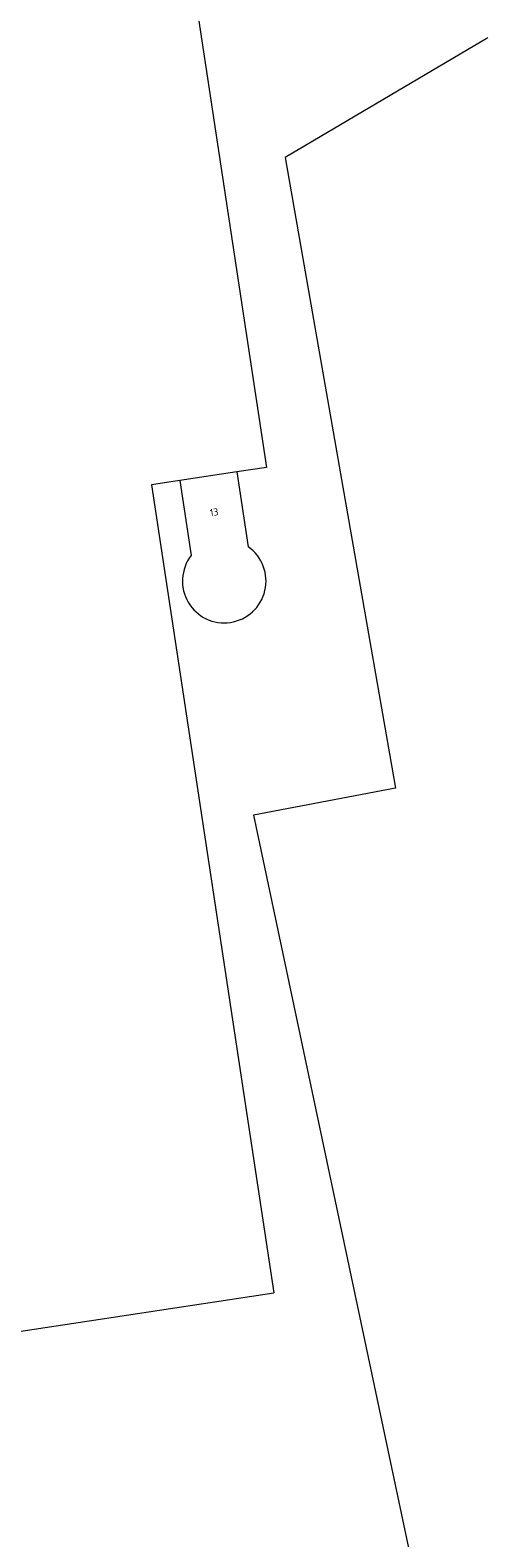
# Model space of a CAD drawing. Header units: metres. Extents: x 207155 to 208055, y 377332 to 379032.
# Tile 42 of 59: x 207772 to 207836, y 378230 to 378440. Entities that reach past the tile are written whole.
import ezdxf
from ezdxf.enums import TextEntityAlignment as Align

# ---------------------------------------------------------------- set-up
doc = ezdxf.new("R2010")
doc.units = ezdxf.units.M
for name, color, linetype, lineweight in [('GB', 1, 'Continuous', 25), ('GB07', 1, 'Continuous', 25), ('GBOR', 7, 'Continuous', 25)]:
    doc.layers.add(name, color=color, linetype=linetype, lineweight=lineweight)
doc.layers.add('NAR', color=7, linetype='Continuous')
doc.styles.add('ISO', font='isocpeur.ttf', dxfattribs={"height": 1})

msp = doc.modelspace()

# ---------------------------------------------------------------- linework, layer by layer
at = {"layer": 'GB', "linetype": 'Continuous', "lineweight": 13}
for points in [[(207788.012, 378493.171), (207805.263, 378379.29)], [(207555.499, 378457.971), (207589.807, 378231.353), (207806.313, 378264.13)], [(207805.263, 378379.29), (207801.16, 378378.669)], [(207801.16, 378378.669), (207802.746, 378368.201)], [(207793.171, 378377.459), (207789.246, 378376.864), (207806.313, 378264.13)], [(207793.171, 378377.459), (207794.757, 378366.991)]]:
    msp.add_lwpolyline(points, dxfattribs=at)
msp.add_lwpolyline([(207794.757, 378366.991, 2.4866716), (207802.746, 378368.201)], format="xyb", dxfattribs=at)
at = {"layer": 'GB07', "linetype": 'Continuous', "lineweight": 13}
msp.add_lwpolyline([(207801.16, 378378.669), (207793.171, 378377.459)], dxfattribs=at)
at = {"layer": 'GBOR', "linetype": 'Continuous', "lineweight": 13}
msp.add_lwpolyline([(207836.204, 378439.213), (207807.876, 378422.525), (207823.325, 378334.53), (207803.471, 378330.787), (207825.129, 378228.522)], dxfattribs=at)

# ---------------------------------------------------------------- texts
at = {"layer": 'NAR', "linetype": 'Continuous', "lineweight": 13, "style": 'ISO'}
msp.add_text('13', height=1, rotation=8.6, dxfattribs=at).set_placement((207797.968, 378373.037), align=Align.MIDDLE_CENTER)

doc.saveas('drawing.dxf')
